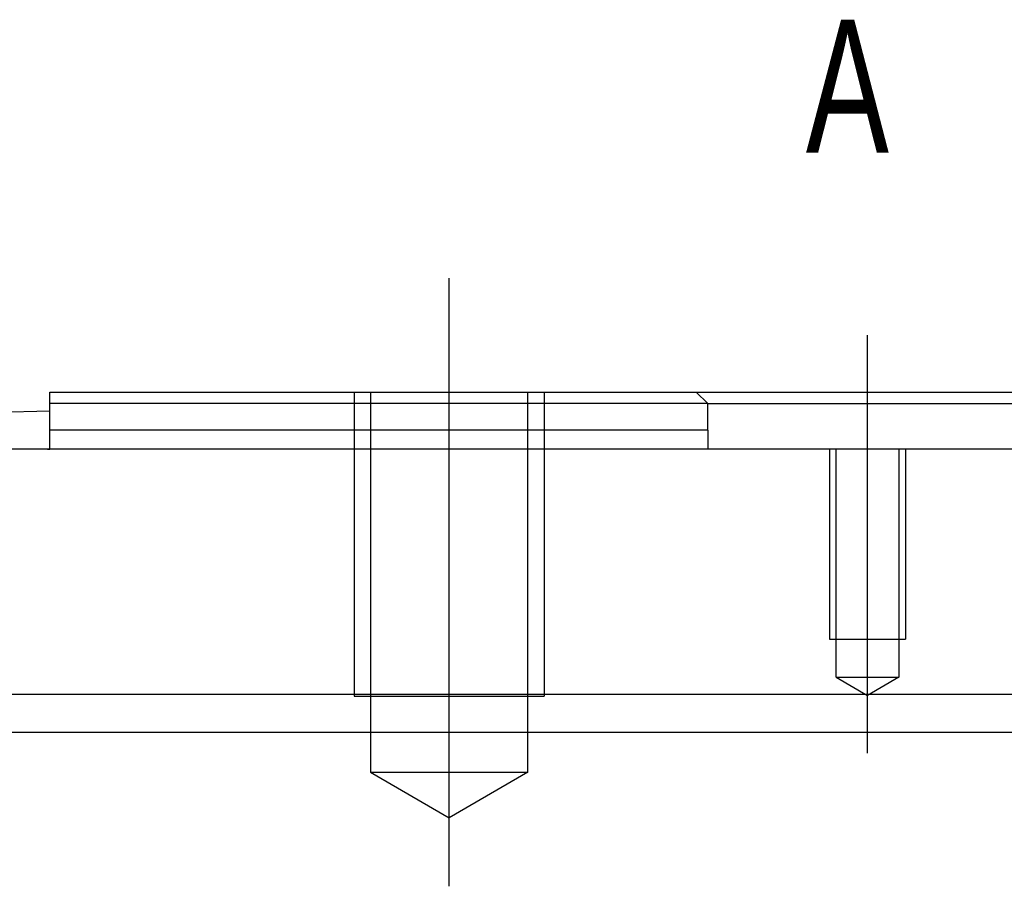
# Model space of a CAD drawing. Header units: millimetres. Extents: x -212 to 3135, y -1694 to 860.
# Tile 225 of 256: x 53 to 79, y -642 to -620. Entities that reach past the tile are written whole.
import ezdxf
from ezdxf.lldxf.tags import DXFTag

# ---------------------------------------------------------------- set-up
doc = ezdxf.new("R2010")
doc.units = ezdxf.units.MM
doc.layers.add('2', color=7, linetype='CONTINUOUS', true_color=0xffffff)
doc.styles.add('CHN', font='txt')
tags = doc.linetypes.add('DASHED', pattern=[25.72, 12.86, -12.86]).pattern_tags.tags
tags[6:7] = [DXFTag(74, 4), DXFTag(75, 0), DXFTag(340, '0'), DXFTag(46, 0.0), DXFTag(50, 0.0), DXFTag(44, 0.0), DXFTag(45, 0.0)]
tags[4:5] = [DXFTag(74, 4), DXFTag(75, 0), DXFTag(340, '0'), DXFTag(46, 0.0), DXFTag(50, 0.0), DXFTag(44, 0.0), DXFTag(45, 0.0)]

msp = doc.modelspace()

# ---------------------------------------------------------------- linework, layer by layer
at = {"layer": '2'}
for p, q in [((64.429, -642.401), (64.429, -626.401)), ((75.429, -638.901), (75.429, -627.901))]:
    msp.add_line(p, q, dxfattribs=at)
at = {"layer": '2', "linetype": 'Continuous'}
for p, q in [((53.929, -629.401), (70.929, -629.401)), ((53.929, -630.401), (53.929, -629.401)), ((71.229, -629.701), (70.929, -629.401)), ((70.93, -629.401), (87.929, -629.401)), ((71.229, -629.701), (74.229, -629.701)), ((71.229, -630.401), (71.229, -629.701)), ((74.229, -629.701), (84.629, -629.701)), ((53.929, -629.9), (45.124, -630.131)), ((53.929, -630.901), (53.929, -630.401)), ((71.229, -630.401), (71.229, -630.901)), ((113.929, -630.901), (44.929, -630.901)), ((53.867, -630.901), (53.929, -630.9)), ((80.375, -637.354), (-18.872, -637.354)), ((181.128, -638.354), (-18.872, -638.354))]:
    msp.add_line(p, q, dxfattribs=at)
at = {"layer": '2', "linetype": 'DASHED', "ltscale": 0.1}
for p, q in [((61.929, -629.401), (61.929, -637.401)), ((62.362, -629.401), (62.362, -639.401)), ((66.497, -639.401), (66.497, -629.401)), ((66.929, -629.401), (66.929, -637.401)), ((71.229, -629.701), (53.929, -629.701)), ((74.429, -630.901), (74.429, -635.901)), ((74.604, -636.901), (74.604, -630.901)), ((76.254, -630.901), (76.254, -636.901)), ((76.429, -630.901), (76.429, -635.901)), ((74.429, -635.901), (76.429, -635.901)), ((74.604, -636.901), (76.254, -636.901)), ((74.604, -636.901), (75.429, -637.377)), ((76.254, -636.901), (75.429, -637.377)), ((61.929, -637.401), (66.929, -637.401)), ((63.957, -637.401), (64.429, -637.401)), ((62.362, -639.401), (66.497, -639.401)), ((62.362, -639.401), (64.429, -640.595)), ((66.497, -639.401), (64.429, -640.595))]:
    msp.add_line(p, q, dxfattribs=at)
at = {"layer": '2', "linetype": 'DASHED'}
msp.add_line((71.229, -630.901), (71.229, -630.901), dxfattribs=at)
msp.add_line((71.229, -630.901), (71.229, -630.901), dxfattribs=at)
at = {"layer": '2', "linetype": 'Continuous'}
msp.add_open_spline([(71.229, -630.401), (53.929, -630.401)], degree=1, dxfattribs=at)

# ---------------------------------------------------------------- texts
at = {"layer": '2', "style": 'CHN', "width": 0.7}
msp.add_text('A', height=3.5, dxfattribs=at).set_placement((73.809, -623.1))

doc.saveas('drawing.dxf')
